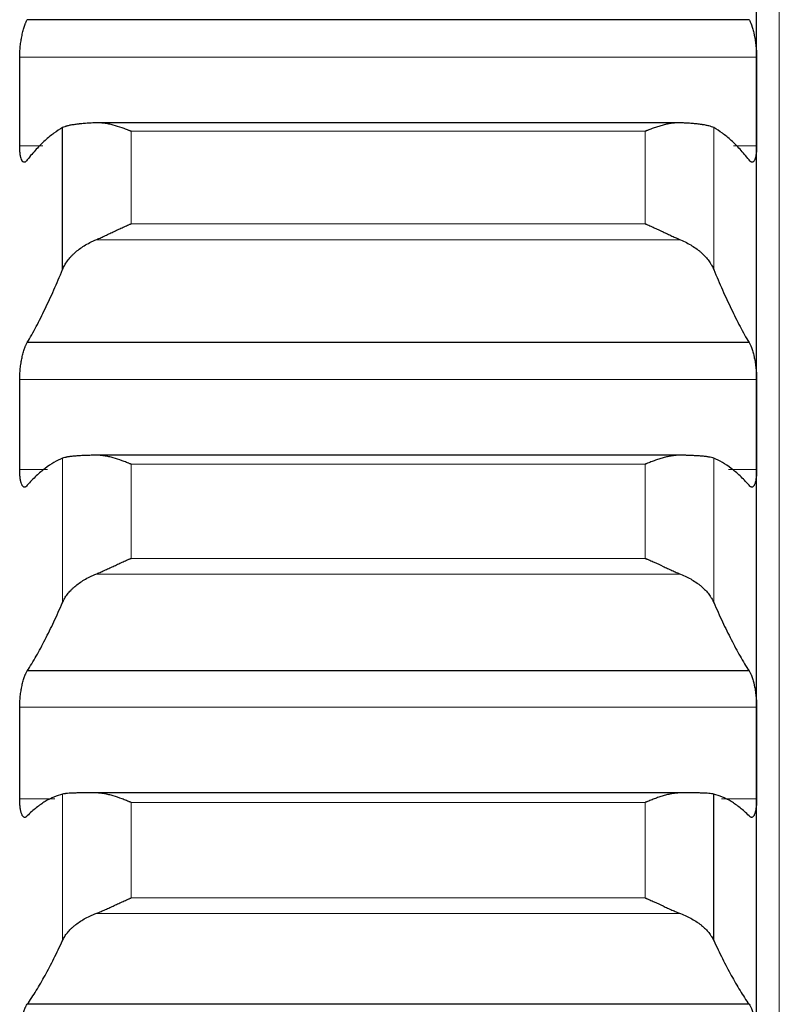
# Model space of a CAD drawing. Header units: inches. Extents: x 0 to 20790, y -12 to 14700.
# Tile 74 of 256: x 7760 to 7814, y 5394 to 5464. Entities that reach past the tile are written whole.
import ezdxf

# ---------------------------------------------------------------- set-up
doc = ezdxf.new("R2010")
doc.units = ezdxf.units.IN
doc.layers.add('1', color=7, linetype='Continuous', true_color=0xffffff)

msp = doc.modelspace()

# ---------------------------------------------------------------- linework, layer by layer
at = {"layer": '1', "color": 110, "linetype": 'Continuous', "lineweight": 13}
for p, q in [((7813.556, 4806.802), (7813.556, 5814.143)), ((7811.953, 5461.266), (7759.958, 5461.266)), ((7808.929, 5446.29), (7808.929, 5456.295)), ((7804.1, 5456.043), (7767.812, 5456.043)), ((7767.812, 5449.509), (7767.812, 5456.043)), ((7804.1, 5449.509), (7804.1, 5456.043)), ((7761.582, 5455.019), (7759.958, 5455.019)), ((7811.953, 5455.019), (7810.33, 5455.019)), ((7804.1, 5449.509), (7767.812, 5449.509)), ((7806.587, 5448.382), (7765.324, 5448.382)), ((7811.953, 5438.532), (7759.958, 5438.532)), ((7762.982, 5422.806), (7762.982, 5432.978)), ((7804.1, 5432.559), (7767.812, 5432.559)), ((7767.812, 5425.917), (7767.812, 5432.559)), ((7804.1, 5425.917), (7804.1, 5432.559)), ((7808.929, 5422.806), (7808.929, 5432.978)), ((7761.93, 5432.175), (7759.958, 5432.175)), ((7811.953, 5432.175), (7809.981, 5432.175)), ((7804.1, 5425.917), (7767.812, 5425.917)), ((7806.587, 5424.801), (7765.324, 5424.801)), ((7811.953, 5415.414), (7759.958, 5415.414)), ((7762.447, 5408.958), (7759.958, 5408.958)), ((7762.982, 5398.965), (7762.982, 5409.287)), ((7811.953, 5408.958), (7809.465, 5408.958)), ((7804.1, 5408.702), (7767.812, 5408.702)), ((7767.812, 5401.962), (7767.812, 5408.702)), ((7804.1, 5401.962), (7804.1, 5408.702)), ((7804.1, 5401.962), (7767.812, 5401.962)), ((7806.587, 5400.858), (7765.324, 5400.858))]:
    msp.add_line(p, q, dxfattribs=at)
at = {"layer": '1', "color": 2, "linetype": 'Continuous', "lineweight": 25}
for p, q in [((7811.956, 5458.143), (7811.956, 5480.517)), ((7811.418, 5463.911), (7760.493, 5463.911)), ((7811.956, 5435.354), (7811.956, 5458.143)), ((7762.982, 5446.29), (7762.982, 5456.295)), ((7806.587, 5456.639), (7765.324, 5456.639)), ((7811.418, 5441.136), (7760.493, 5441.136)), ((7811.956, 5412.186), (7811.956, 5435.354)), ((7806.587, 5433.192), (7765.324, 5433.192)), ((7811.418, 5417.973), (7760.493, 5417.973)), ((7811.956, 5388.677), (7811.956, 5412.186)), ((7807.06, 5409.374), (7764.92, 5409.374)), ((7806.587, 5409.372), (7765.324, 5409.372)), ((7808.929, 5398.965), (7808.929, 5409.287)), ((7811.418, 5394.46), (7760.493, 5394.46))]:
    msp.add_line(p, q, dxfattribs=at)
for points, knots in [([(7759.958, 5461.266), (7759.958, 5461.327), (7759.96, 5461.45), (7759.969, 5461.64), (7759.977, 5461.77), (7759.985, 5461.868), (7759.988, 5461.902), (7759.994, 5461.968), (7759.998, 5462.001), (7760.015, 5462.165), (7760.032, 5462.296), (7760.057, 5462.457), (7760.062, 5462.489), (7760.07, 5462.538), (7760.073, 5462.554), (7760.078, 5462.586), (7760.092, 5462.665), (7760.119, 5462.805), (7760.145, 5462.923), (7760.172, 5463.039), (7760.186, 5463.096), (7760.23, 5463.263), (7760.26, 5463.365), (7760.308, 5463.506), (7760.324, 5463.55), (7760.349, 5463.615), (7760.357, 5463.636), (7760.374, 5463.676), (7760.382, 5463.696), (7760.425, 5463.791), (7760.459, 5463.856), (7760.493, 5463.911)], [0, 0, 0, 0, 0.0625, 0.125, 0.1875, 0.1875, 0.21875, 0.21875, 0.25, 0.25, 0.375, 0.375, 0.40625, 0.40625, 0.421875, 0.421875, 0.4375, 0.5, 0.5625, 0.5625, 0.625, 0.625, 0.75, 0.75, 0.8125, 0.8125, 0.84375, 0.84375, 0.875, 0.875, 1, 1, 1, 1]), ([(7811.418, 5463.911), (7811.453, 5463.856), (7811.487, 5463.791), (7811.537, 5463.678), (7811.554, 5463.638), (7811.578, 5463.574), (7811.587, 5463.552), (7811.603, 5463.507), (7811.611, 5463.484), (7811.651, 5463.365), (7811.682, 5463.263), (7811.725, 5463.099), (7811.739, 5463.043), (7811.759, 5462.955), (7811.766, 5462.925), (7811.779, 5462.865), (7811.786, 5462.835), (7811.817, 5462.683), (7811.839, 5462.558), (7811.864, 5462.396), (7811.869, 5462.364), (7811.878, 5462.298), (7811.883, 5462.265), (7811.895, 5462.166), (7811.903, 5462.101), (7811.924, 5461.904), (7811.935, 5461.774), (7811.944, 5461.612), (7811.945, 5461.579), (7811.948, 5461.515), (7811.949, 5461.484), (7811.952, 5461.389), (7811.953, 5461.327), (7811.953, 5461.266)], [0, 0, 0, 0, 0.125, 0.125, 0.1875, 0.1875, 0.21875, 0.21875, 0.25, 0.25, 0.375, 0.375, 0.4375, 0.4375, 0.46875, 0.46875, 0.5, 0.5, 0.625, 0.625, 0.65625, 0.65625, 0.6875, 0.6875, 0.75, 0.75, 0.875, 0.875, 0.90625, 0.90625, 0.9375, 0.9375, 1, 1, 1, 1]), ([(7765.324, 5456.636), (7765.178, 5456.63), (7765.038, 5456.622), (7764.77, 5456.606), (7764.512, 5456.589), (7764.276, 5456.567), (7764.135, 5456.553), (7764.107, 5456.55), (7764.052, 5456.543), (7764.025, 5456.54), (7763.945, 5456.53), (7763.893, 5456.524), (7763.744, 5456.503), (7763.651, 5456.488), (7763.479, 5456.456), (7763.4, 5456.439), (7763.292, 5456.411), (7763.258, 5456.402), (7763.209, 5456.387), (7763.193, 5456.382), (7763.162, 5456.372), (7763.147, 5456.367), (7763.075, 5456.341), (7763.025, 5456.319), (7762.982, 5456.295)], [0, 0, 0, 0, 0.125, 0.125, 0.25, 0.375, 0.375, 0.40625, 0.40625, 0.4375, 0.4375, 0.5, 0.5, 0.625, 0.625, 0.75, 0.75, 0.8125, 0.8125, 0.84375, 0.84375, 0.875, 0.875, 1, 1, 1, 1]), ([(7767.812, 5456.043), (7767.808, 5456.044), (7767.805, 5456.045), (7767.799, 5456.048), (7767.795, 5456.049), (7767.785, 5456.053), (7767.765, 5456.061), (7767.719, 5456.08), (7767.626, 5456.117), (7767.441, 5456.189), (7767.284, 5456.247), (7766.97, 5456.356), (7766.762, 5456.421), (7766.451, 5456.502), (7766.348, 5456.527), (7766.192, 5456.559), (7766.14, 5456.569), (7766.037, 5456.587), (7765.985, 5456.595), (7765.83, 5456.617), (7765.728, 5456.627), (7765.525, 5456.639), (7765.424, 5456.64), (7765.324, 5456.636)], [0, 0, 0, 0, 0.003906, 0.003906, 0.007812, 0.007812, 0.015625, 0.03125, 0.0625, 0.125, 0.25, 0.25, 0.5, 0.5, 0.625, 0.625, 0.6875, 0.6875, 0.75, 0.75, 0.875, 0.875, 1, 1, 1, 1]), ([(7806.587, 5456.636), (7806.488, 5456.64), (7806.387, 5456.639), (7806.186, 5456.628), (7806.085, 5456.617), (7805.881, 5456.589), (7805.778, 5456.571), (7805.572, 5456.529), (7805.468, 5456.504), (7805.258, 5456.449), (7805.153, 5456.419), (7804.943, 5456.355), (7804.838, 5456.32), (7804.628, 5456.247), (7804.523, 5456.208), (7804.364, 5456.148), (7804.285, 5456.117), (7804.193, 5456.08), (7804.146, 5456.061), (7804.126, 5456.053), (7804.113, 5456.048), (7804.106, 5456.045), (7804.1, 5456.043)], [0, 0, 0, 0, 0.125, 0.125, 0.25, 0.25, 0.375, 0.375, 0.5, 0.5, 0.625, 0.625, 0.75, 0.75, 0.875, 0.875, 0.9375, 0.96875, 0.984375, 0.992187, 0.992187, 1, 1, 1, 1]), ([(7808.929, 5456.295), (7808.887, 5456.319), (7808.837, 5456.341), (7808.722, 5456.382), (7808.593, 5456.421), (7808.436, 5456.455), (7808.306, 5456.479), (7808.261, 5456.487), (7808.191, 5456.499), (7808.167, 5456.502), (7808.119, 5456.51), (7808.094, 5456.513), (7807.969, 5456.531), (7807.758, 5456.556), (7807.523, 5456.578), (7807.276, 5456.597), (7807.146, 5456.606), (7806.976, 5456.616), (7806.942, 5456.618), (7806.873, 5456.622), (7806.768, 5456.628), (7806.66, 5456.633), (7806.587, 5456.636)], [0, 0, 0, 0, 0.125, 0.125, 0.25, 0.375, 0.375, 0.4375, 0.4375, 0.46875, 0.46875, 0.5, 0.5, 0.625, 0.75, 0.75, 0.875, 0.875, 0.90625, 0.90625, 0.9375, 1, 1, 1, 1]), ([(7760.493, 5454.028), (7760.459, 5453.976), (7760.425, 5453.935), (7760.374, 5453.891), (7760.358, 5453.88), (7760.333, 5453.867), (7760.325, 5453.863), (7760.308, 5453.858), (7760.3, 5453.856), (7760.26, 5453.85), (7760.23, 5453.858), (7760.186, 5453.887), (7760.172, 5453.901), (7760.152, 5453.925), (7760.145, 5453.934), (7760.132, 5453.953), (7760.126, 5453.964), (7760.095, 5454.02), (7760.072, 5454.076), (7760.047, 5454.161), (7760.043, 5454.178), (7760.033, 5454.215), (7760.029, 5454.235), (7760.016, 5454.294), (7760.008, 5454.336), (7759.988, 5454.469), (7759.977, 5454.567), (7759.968, 5454.702), (7759.966, 5454.729), (7759.963, 5454.785), (7759.962, 5454.813), (7759.959, 5454.899), (7759.958, 5454.958), (7759.958, 5455.019)], [0, 0, 0, 0, 0.125, 0.125, 0.1875, 0.1875, 0.21875, 0.21875, 0.25, 0.25, 0.375, 0.375, 0.4375, 0.4375, 0.46875, 0.46875, 0.5, 0.5, 0.625, 0.625, 0.65625, 0.65625, 0.6875, 0.6875, 0.75, 0.75, 0.875, 0.875, 0.90625, 0.90625, 0.9375, 0.9375, 1, 1, 1, 1]), ([(7811.953, 5455.019), (7811.953, 5454.958), (7811.951, 5454.841), (7811.943, 5454.676), (7811.934, 5454.573), (7811.926, 5454.498), (7811.923, 5454.474), (7811.917, 5454.427), (7811.914, 5454.404), (7811.896, 5454.292), (7811.88, 5454.214), (7811.855, 5454.129), (7811.85, 5454.112), (7811.842, 5454.089), (7811.839, 5454.081), (7811.833, 5454.066), (7811.819, 5454.029), (7811.793, 5453.972), (7811.767, 5453.934), (7811.74, 5453.901), (7811.726, 5453.888), (7811.682, 5453.858), (7811.651, 5453.85), (7811.604, 5453.857), (7811.588, 5453.862), (7811.563, 5453.875), (7811.554, 5453.88), (7811.538, 5453.892), (7811.529, 5453.898), (7811.487, 5453.935), (7811.453, 5453.976), (7811.418, 5454.028)], [0, 0, 0, 0, 0.0625, 0.125, 0.1875, 0.1875, 0.21875, 0.21875, 0.25, 0.25, 0.375, 0.375, 0.40625, 0.40625, 0.421875, 0.421875, 0.4375, 0.5, 0.5625, 0.5625, 0.625, 0.625, 0.75, 0.75, 0.8125, 0.8125, 0.84375, 0.84375, 0.875, 0.875, 1, 1, 1, 1]), ([(7765.324, 5448.382), (7765.424, 5448.424), (7765.524, 5448.467), (7765.725, 5448.557), (7765.827, 5448.604), (7766.03, 5448.698), (7766.133, 5448.747), (7766.34, 5448.844), (7766.444, 5448.893), (7766.654, 5448.992), (7766.759, 5449.042), (7766.968, 5449.139), (7767.073, 5449.187), (7767.283, 5449.282), (7767.389, 5449.329), (7767.547, 5449.398), (7767.626, 5449.432), (7767.719, 5449.471), (7767.765, 5449.49), (7767.785, 5449.498), (7767.798, 5449.504), (7767.805, 5449.506), (7767.812, 5449.509)], [0, 0, 0, 0, 0.125, 0.125, 0.25, 0.25, 0.375, 0.375, 0.5, 0.5, 0.625, 0.625, 0.75, 0.75, 0.875, 0.875, 0.9375, 0.96875, 0.984375, 0.992188, 0.992188, 1, 1, 1, 1]), ([(7804.1, 5449.509), (7804.103, 5449.508), (7804.106, 5449.506), (7804.113, 5449.504), (7804.116, 5449.502), (7804.126, 5449.498), (7804.146, 5449.49), (7804.193, 5449.471), (7804.285, 5449.432), (7804.364, 5449.398), (7804.522, 5449.329), (7804.627, 5449.282), (7804.941, 5449.141), (7805.149, 5449.044), (7805.46, 5448.897), (7805.564, 5448.848), (7805.719, 5448.775), (7805.771, 5448.75), (7805.875, 5448.701), (7805.927, 5448.677), (7806.082, 5448.605), (7806.184, 5448.558), (7806.387, 5448.467), (7806.487, 5448.424), (7806.587, 5448.382)], [0, 0, 0, 0, 0.003906, 0.003906, 0.007812, 0.007812, 0.015625, 0.03125, 0.0625, 0.125, 0.125, 0.25, 0.25, 0.5, 0.5, 0.625, 0.625, 0.6875, 0.6875, 0.75, 0.75, 0.875, 0.875, 1, 1, 1, 1]), ([(7762.982, 5446.29), (7763.025, 5446.393), (7763.075, 5446.496), (7763.189, 5446.698), (7763.318, 5446.897), (7763.476, 5447.09), (7763.605, 5447.233), (7763.65, 5447.28), (7763.721, 5447.35), (7763.744, 5447.373), (7763.793, 5447.419), (7763.817, 5447.442), (7763.942, 5447.555), (7764.154, 5447.729), (7764.389, 5447.89), (7764.636, 5448.044), (7764.765, 5448.117), (7764.935, 5448.204), (7764.97, 5448.221), (7765.039, 5448.255), (7765.144, 5448.305), (7765.251, 5448.352), (7765.324, 5448.382)], [0, 0, 0, 0, 0.125, 0.125, 0.25, 0.375, 0.375, 0.4375, 0.4375, 0.46875, 0.46875, 0.5, 0.5, 0.625, 0.75, 0.75, 0.875, 0.875, 0.90625, 0.90625, 0.9375, 1, 1, 1, 1]), ([(7806.587, 5448.382), (7806.733, 5448.322), (7806.873, 5448.257), (7807.142, 5448.119), (7807.4, 5447.974), (7807.636, 5447.813), (7807.777, 5447.707), (7807.804, 5447.686), (7807.859, 5447.643), (7807.886, 5447.621), (7807.967, 5447.555), (7808.018, 5447.511), (7808.168, 5447.375), (7808.261, 5447.283), (7808.432, 5447.094), (7808.511, 5446.998), (7808.619, 5446.85), (7808.654, 5446.801), (7808.703, 5446.725), (7808.718, 5446.7), (7808.749, 5446.649), (7808.764, 5446.624), (7808.837, 5446.496), (7808.887, 5446.393), (7808.929, 5446.29)], [0, 0, 0, 0, 0.125, 0.125, 0.25, 0.375, 0.375, 0.40625, 0.40625, 0.4375, 0.4375, 0.5, 0.5, 0.625, 0.625, 0.75, 0.75, 0.8125, 0.8125, 0.84375, 0.84375, 0.875, 0.875, 1, 1, 1, 1]), ([(7759.958, 5438.532), (7759.958, 5438.594), (7759.96, 5438.719), (7759.969, 5438.911), (7759.977, 5439.041), (7759.985, 5439.14), (7759.988, 5439.174), (7759.994, 5439.24), (7759.998, 5439.273), (7760.015, 5439.437), (7760.032, 5439.567), (7760.057, 5439.728), (7760.062, 5439.76), (7760.07, 5439.808), (7760.073, 5439.824), (7760.078, 5439.855), (7760.092, 5439.934), (7760.119, 5440.071), (7760.145, 5440.188), (7760.172, 5440.302), (7760.186, 5440.357), (7760.23, 5440.519), (7760.26, 5440.618), (7760.308, 5440.754), (7760.324, 5440.797), (7760.349, 5440.858), (7760.357, 5440.878), (7760.374, 5440.916), (7760.382, 5440.935), (7760.425, 5441.025), (7760.459, 5441.086), (7760.493, 5441.136)], [0, 0, 0, 0, 0.0625, 0.125, 0.1875, 0.1875, 0.21875, 0.21875, 0.25, 0.25, 0.375, 0.375, 0.40625, 0.40625, 0.421875, 0.421875, 0.4375, 0.5, 0.5625, 0.5625, 0.625, 0.625, 0.75, 0.75, 0.8125, 0.8125, 0.84375, 0.84375, 0.875, 0.875, 1, 1, 1, 1]), ([(7811.418, 5441.136), (7811.453, 5441.086), (7811.487, 5441.025), (7811.537, 5440.918), (7811.554, 5440.88), (7811.578, 5440.819), (7811.587, 5440.798), (7811.603, 5440.755), (7811.611, 5440.732), (7811.651, 5440.619), (7811.682, 5440.52), (7811.725, 5440.36), (7811.739, 5440.305), (7811.759, 5440.219), (7811.766, 5440.19), (7811.779, 5440.131), (7811.786, 5440.101), (7811.817, 5439.951), (7811.839, 5439.828), (7811.864, 5439.668), (7811.869, 5439.635), (7811.878, 5439.57), (7811.883, 5439.537), (7811.895, 5439.439), (7811.903, 5439.373), (7811.924, 5439.176), (7811.935, 5439.045), (7811.944, 5438.882), (7811.945, 5438.849), (7811.948, 5438.784), (7811.949, 5438.752), (7811.952, 5438.657), (7811.953, 5438.594), (7811.953, 5438.532)], [0, 0, 0, 0, 0.125, 0.125, 0.1875, 0.1875, 0.21875, 0.21875, 0.25, 0.25, 0.375, 0.375, 0.4375, 0.4375, 0.46875, 0.46875, 0.5, 0.5, 0.625, 0.625, 0.65625, 0.65625, 0.6875, 0.6875, 0.75, 0.75, 0.875, 0.875, 0.90625, 0.90625, 0.9375, 0.9375, 1, 1, 1, 1]), ([(7765.324, 5433.191), (7765.178, 5433.189), (7765.038, 5433.185), (7764.77, 5433.177), (7764.512, 5433.168), (7764.276, 5433.157), (7764.135, 5433.148), (7764.107, 5433.146), (7764.052, 5433.143), (7764.025, 5433.141), (7763.945, 5433.135), (7763.893, 5433.131), (7763.744, 5433.119), (7763.651, 5433.109), (7763.479, 5433.089), (7763.4, 5433.077), (7763.292, 5433.059), (7763.258, 5433.053), (7763.209, 5433.043), (7763.193, 5433.039), (7763.162, 5433.032), (7763.147, 5433.029), (7763.075, 5433.011), (7763.025, 5432.995), (7762.982, 5432.978)], [0, 0, 0, 0, 0.125, 0.125, 0.25, 0.375, 0.375, 0.40625, 0.40625, 0.4375, 0.4375, 0.5, 0.5, 0.625, 0.625, 0.75, 0.75, 0.8125, 0.8125, 0.84375, 0.84375, 0.875, 0.875, 1, 1, 1, 1]), ([(7767.812, 5432.559), (7767.808, 5432.56), (7767.805, 5432.562), (7767.799, 5432.564), (7767.795, 5432.566), (7767.785, 5432.57), (7767.765, 5432.578), (7767.719, 5432.597), (7767.626, 5432.635), (7767.441, 5432.709), (7767.284, 5432.768), (7766.97, 5432.88), (7766.762, 5432.948), (7766.451, 5433.035), (7766.348, 5433.061), (7766.192, 5433.096), (7766.14, 5433.107), (7766.037, 5433.127), (7765.985, 5433.136), (7765.83, 5433.161), (7765.728, 5433.174), (7765.525, 5433.19), (7765.424, 5433.193), (7765.324, 5433.191)], [0, 0, 0, 0, 0.003906, 0.003906, 0.007812, 0.007812, 0.015625, 0.03125, 0.0625, 0.125, 0.25, 0.25, 0.5, 0.5, 0.625, 0.625, 0.6875, 0.6875, 0.75, 0.75, 0.875, 0.875, 1, 1, 1, 1]), ([(7806.587, 5433.191), (7806.488, 5433.193), (7806.387, 5433.19), (7806.186, 5433.174), (7806.085, 5433.161), (7805.881, 5433.129), (7805.778, 5433.109), (7805.572, 5433.063), (7805.468, 5433.037), (7805.258, 5432.978), (7805.153, 5432.947), (7804.943, 5432.879), (7804.838, 5432.843), (7804.628, 5432.768), (7804.523, 5432.728), (7804.364, 5432.667), (7804.285, 5432.635), (7804.193, 5432.597), (7804.146, 5432.578), (7804.126, 5432.57), (7804.113, 5432.564), (7804.106, 5432.562), (7804.1, 5432.559)], [0, 0, 0, 0, 0.125, 0.125, 0.25, 0.25, 0.375, 0.375, 0.5, 0.5, 0.625, 0.625, 0.75, 0.75, 0.875, 0.875, 0.9375, 0.96875, 0.984375, 0.992187, 0.992187, 1, 1, 1, 1]), ([(7808.929, 5432.978), (7808.887, 5432.995), (7808.837, 5433.01), (7808.722, 5433.039), (7808.593, 5433.066), (7808.436, 5433.088), (7808.306, 5433.104), (7808.261, 5433.109), (7808.191, 5433.116), (7808.167, 5433.118), (7808.119, 5433.123), (7808.094, 5433.125), (7807.969, 5433.135), (7807.758, 5433.15), (7807.523, 5433.162), (7807.276, 5433.173), (7807.146, 5433.177), (7806.976, 5433.182), (7806.942, 5433.183), (7806.873, 5433.185), (7806.768, 5433.188), (7806.66, 5433.19), (7806.587, 5433.191)], [0, 0, 0, 0, 0.125, 0.125, 0.25, 0.375, 0.375, 0.4375, 0.4375, 0.46875, 0.46875, 0.5, 0.5, 0.625, 0.75, 0.75, 0.875, 0.875, 0.90625, 0.90625, 0.9375, 1, 1, 1, 1]), ([(7760.493, 5431.08), (7760.459, 5431.032), (7760.425, 5430.996), (7760.374, 5430.96), (7760.358, 5430.951), (7760.333, 5430.942), (7760.325, 5430.939), (7760.308, 5430.936), (7760.3, 5430.936), (7760.26, 5430.936), (7760.23, 5430.949), (7760.186, 5430.987), (7760.172, 5431.002), (7760.152, 5431.03), (7760.145, 5431.041), (7760.132, 5431.062), (7760.126, 5431.074), (7760.095, 5431.136), (7760.072, 5431.197), (7760.047, 5431.287), (7760.043, 5431.306), (7760.033, 5431.345), (7760.029, 5431.365), (7760.016, 5431.428), (7760.008, 5431.472), (7759.988, 5431.611), (7759.977, 5431.712), (7759.968, 5431.85), (7759.966, 5431.879), (7759.963, 5431.936), (7759.962, 5431.965), (7759.959, 5432.053), (7759.958, 5432.113), (7759.958, 5432.175)], [0, 0, 0, 0, 0.125, 0.125, 0.1875, 0.1875, 0.21875, 0.21875, 0.25, 0.25, 0.375, 0.375, 0.4375, 0.4375, 0.46875, 0.46875, 0.5, 0.5, 0.625, 0.625, 0.65625, 0.65625, 0.6875, 0.6875, 0.75, 0.75, 0.875, 0.875, 0.90625, 0.90625, 0.9375, 0.9375, 1, 1, 1, 1]), ([(7811.953, 5432.175), (7811.953, 5432.113), (7811.951, 5431.993), (7811.943, 5431.824), (7811.934, 5431.718), (7811.926, 5431.641), (7811.923, 5431.616), (7811.917, 5431.567), (7811.914, 5431.543), (7811.896, 5431.426), (7811.88, 5431.344), (7811.855, 5431.253), (7811.85, 5431.235), (7811.842, 5431.21), (7811.839, 5431.202), (7811.833, 5431.186), (7811.819, 5431.146), (7811.793, 5431.084), (7811.767, 5431.041), (7811.74, 5431.003), (7811.726, 5430.987), (7811.682, 5430.949), (7811.651, 5430.936), (7811.604, 5430.936), (7811.588, 5430.938), (7811.563, 5430.947), (7811.554, 5430.951), (7811.538, 5430.96), (7811.529, 5430.965), (7811.487, 5430.996), (7811.453, 5431.032), (7811.418, 5431.08)], [0, 0, 0, 0, 0.0625, 0.125, 0.1875, 0.1875, 0.21875, 0.21875, 0.25, 0.25, 0.375, 0.375, 0.40625, 0.40625, 0.421875, 0.421875, 0.4375, 0.5, 0.5625, 0.5625, 0.625, 0.625, 0.75, 0.75, 0.8125, 0.8125, 0.84375, 0.84375, 0.875, 0.875, 1, 1, 1, 1]), ([(7765.324, 5424.801), (7765.424, 5424.84), (7765.524, 5424.882), (7765.725, 5424.969), (7765.827, 5425.015), (7766.03, 5425.107), (7766.133, 5425.155), (7766.34, 5425.251), (7766.444, 5425.3), (7766.654, 5425.398), (7766.759, 5425.447), (7766.968, 5425.544), (7767.073, 5425.592), (7767.283, 5425.688), (7767.389, 5425.735), (7767.547, 5425.804), (7767.626, 5425.838), (7767.719, 5425.878), (7767.765, 5425.898), (7767.785, 5425.906), (7767.798, 5425.911), (7767.805, 5425.914), (7767.812, 5425.917)], [0, 0, 0, 0, 0.125, 0.125, 0.25, 0.25, 0.375, 0.375, 0.5, 0.5, 0.625, 0.625, 0.75, 0.75, 0.875, 0.875, 0.9375, 0.96875, 0.984375, 0.992188, 0.992188, 1, 1, 1, 1]), ([(7804.1, 5425.917), (7804.103, 5425.916), (7804.106, 5425.914), (7804.113, 5425.911), (7804.116, 5425.91), (7804.126, 5425.906), (7804.146, 5425.898), (7804.193, 5425.878), (7804.285, 5425.838), (7804.364, 5425.804), (7804.522, 5425.735), (7804.627, 5425.688), (7804.941, 5425.546), (7805.149, 5425.449), (7805.46, 5425.303), (7805.564, 5425.255), (7805.719, 5425.182), (7805.771, 5425.158), (7805.875, 5425.11), (7805.927, 5425.087), (7806.082, 5425.016), (7806.184, 5424.97), (7806.387, 5424.882), (7806.487, 5424.84), (7806.587, 5424.801)], [0, 0, 0, 0, 0.003906, 0.003906, 0.007812, 0.007812, 0.015625, 0.03125, 0.0625, 0.125, 0.125, 0.25, 0.25, 0.5, 0.5, 0.625, 0.625, 0.6875, 0.6875, 0.75, 0.75, 0.875, 0.875, 1, 1, 1, 1]), ([(7762.982, 5422.806), (7763.025, 5422.905), (7763.075, 5423.002), (7763.189, 5423.194), (7763.318, 5423.384), (7763.476, 5423.568), (7763.605, 5423.704), (7763.65, 5423.749), (7763.721, 5423.815), (7763.744, 5423.838), (7763.793, 5423.881), (7763.817, 5423.903), (7763.942, 5424.011), (7764.154, 5424.177), (7764.389, 5424.33), (7764.636, 5424.477), (7764.765, 5424.547), (7764.935, 5424.63), (7764.97, 5424.647), (7765.039, 5424.679), (7765.144, 5424.727), (7765.251, 5424.772), (7765.324, 5424.801)], [0, 0, 0, 0, 0.125, 0.125, 0.25, 0.375, 0.375, 0.4375, 0.4375, 0.46875, 0.46875, 0.5, 0.5, 0.625, 0.75, 0.75, 0.875, 0.875, 0.90625, 0.90625, 0.9375, 1, 1, 1, 1]), ([(7806.587, 5424.801), (7806.733, 5424.743), (7806.873, 5424.681), (7807.142, 5424.549), (7807.4, 5424.41), (7807.636, 5424.256), (7807.777, 5424.156), (7807.804, 5424.136), (7807.859, 5424.095), (7807.886, 5424.074), (7807.967, 5424.011), (7808.018, 5423.968), (7808.168, 5423.839), (7808.261, 5423.751), (7808.432, 5423.572), (7808.511, 5423.48), (7808.619, 5423.339), (7808.654, 5423.292), (7808.703, 5423.221), (7808.718, 5423.197), (7808.749, 5423.148), (7808.764, 5423.124), (7808.837, 5423.003), (7808.887, 5422.905), (7808.929, 5422.806)], [0, 0, 0, 0, 0.125, 0.125, 0.25, 0.375, 0.375, 0.40625, 0.40625, 0.4375, 0.4375, 0.5, 0.5, 0.625, 0.625, 0.75, 0.75, 0.8125, 0.8125, 0.84375, 0.84375, 0.875, 0.875, 1, 1, 1, 1]), ([(7759.958, 5415.414), (7759.958, 5415.477), (7759.96, 5415.604), (7759.969, 5415.797), (7759.977, 5415.928), (7759.985, 5416.028), (7759.988, 5416.061), (7759.994, 5416.127), (7759.998, 5416.16), (7760.015, 5416.325), (7760.032, 5416.454), (7760.057, 5416.613), (7760.062, 5416.645), (7760.07, 5416.692), (7760.073, 5416.708), (7760.078, 5416.739), (7760.092, 5416.817), (7760.119, 5416.952), (7760.145, 5417.066), (7760.172, 5417.178), (7760.186, 5417.232), (7760.23, 5417.389), (7760.26, 5417.485), (7760.308, 5417.615), (7760.324, 5417.656), (7760.349, 5417.714), (7760.357, 5417.733), (7760.374, 5417.769), (7760.382, 5417.787), (7760.425, 5417.871), (7760.459, 5417.928), (7760.493, 5417.973)], [0, 0, 0, 0, 0.0625, 0.125, 0.1875, 0.1875, 0.21875, 0.21875, 0.25, 0.25, 0.375, 0.375, 0.40625, 0.40625, 0.421875, 0.421875, 0.4375, 0.5, 0.5625, 0.5625, 0.625, 0.625, 0.75, 0.75, 0.8125, 0.8125, 0.84375, 0.84375, 0.875, 0.875, 1, 1, 1, 1]), ([(7811.418, 5417.973), (7811.453, 5417.928), (7811.487, 5417.871), (7811.537, 5417.771), (7811.554, 5417.735), (7811.578, 5417.677), (7811.587, 5417.657), (7811.603, 5417.616), (7811.611, 5417.595), (7811.651, 5417.485), (7811.682, 5417.39), (7811.725, 5417.234), (7811.739, 5417.181), (7811.759, 5417.097), (7811.766, 5417.068), (7811.779, 5417.01), (7811.786, 5416.981), (7811.817, 5416.834), (7811.839, 5416.712), (7811.864, 5416.553), (7811.869, 5416.521), (7811.878, 5416.457), (7811.883, 5416.424), (7811.895, 5416.326), (7811.903, 5416.261), (7811.924, 5416.064), (7811.935, 5415.933), (7811.944, 5415.768), (7811.945, 5415.735), (7811.948, 5415.67), (7811.949, 5415.637), (7811.952, 5415.541), (7811.953, 5415.477), (7811.953, 5415.414)], [0, 0, 0, 0, 0.125, 0.125, 0.1875, 0.1875, 0.21875, 0.21875, 0.25, 0.25, 0.375, 0.375, 0.4375, 0.4375, 0.46875, 0.46875, 0.5, 0.5, 0.625, 0.625, 0.65625, 0.65625, 0.6875, 0.6875, 0.75, 0.75, 0.875, 0.875, 0.90625, 0.90625, 0.9375, 0.9375, 1, 1, 1, 1]), ([(7760.493, 5407.759), (7760.459, 5407.716), (7760.425, 5407.685), (7760.374, 5407.657), (7760.358, 5407.65), (7760.333, 5407.645), (7760.325, 5407.644), (7760.308, 5407.644), (7760.3, 5407.644), (7760.26, 5407.651), (7760.23, 5407.669), (7760.186, 5407.714), (7760.172, 5407.732), (7760.152, 5407.764), (7760.145, 5407.776), (7760.132, 5407.8), (7760.126, 5407.813), (7760.095, 5407.881), (7760.072, 5407.946), (7760.047, 5408.042), (7760.043, 5408.062), (7760.033, 5408.103), (7760.029, 5408.124), (7760.016, 5408.19), (7760.008, 5408.236), (7759.988, 5408.38), (7759.977, 5408.485), (7759.968, 5408.627), (7759.966, 5408.656), (7759.963, 5408.714), (7759.962, 5408.744), (7759.959, 5408.834), (7759.958, 5408.895), (7759.958, 5408.958)], [0, 0, 0, 0, 0.125, 0.125, 0.1875, 0.1875, 0.21875, 0.21875, 0.25, 0.25, 0.375, 0.375, 0.4375, 0.4375, 0.46875, 0.46875, 0.5, 0.5, 0.625, 0.625, 0.65625, 0.65625, 0.6875, 0.6875, 0.75, 0.75, 0.875, 0.875, 0.90625, 0.90625, 0.9375, 0.9375, 1, 1, 1, 1]), ([(7765.324, 5409.372), (7765.178, 5409.373), (7765.038, 5409.373), (7764.77, 5409.374), (7764.512, 5409.373), (7764.276, 5409.371), (7764.135, 5409.369), (7764.107, 5409.369), (7764.052, 5409.368), (7764.025, 5409.367), (7763.945, 5409.365), (7763.893, 5409.364), (7763.744, 5409.359), (7763.651, 5409.356), (7763.479, 5409.347), (7763.4, 5409.342), (7763.292, 5409.332), (7763.258, 5409.329), (7763.209, 5409.324), (7763.193, 5409.322), (7763.162, 5409.318), (7763.147, 5409.316), (7763.075, 5409.306), (7763.025, 5409.297), (7762.982, 5409.287)], [0, 0, 0, 0, 0.125, 0.125, 0.25, 0.375, 0.375, 0.40625, 0.40625, 0.4375, 0.4375, 0.5, 0.5, 0.625, 0.625, 0.75, 0.75, 0.8125, 0.8125, 0.84375, 0.84375, 0.875, 0.875, 1, 1, 1, 1]), ([(7767.812, 5408.702), (7767.808, 5408.703), (7767.805, 5408.704), (7767.799, 5408.707), (7767.795, 5408.709), (7767.785, 5408.713), (7767.765, 5408.721), (7767.719, 5408.741), (7767.626, 5408.779), (7767.547, 5408.811), (7767.389, 5408.874), (7767.284, 5408.915), (7766.97, 5409.031), (7766.762, 5409.101), (7766.451, 5409.193), (7766.348, 5409.221), (7766.192, 5409.258), (7766.14, 5409.27), (7766.037, 5409.292), (7765.985, 5409.302), (7765.83, 5409.33), (7765.728, 5409.345), (7765.525, 5409.366), (7765.424, 5409.372), (7765.324, 5409.372)], [0, 0, 0, 0, 0.003906, 0.003906, 0.007813, 0.007813, 0.015625, 0.03125, 0.0625, 0.125, 0.125, 0.25, 0.25, 0.5, 0.5, 0.625, 0.625, 0.6875, 0.6875, 0.75, 0.75, 0.875, 0.875, 1, 1, 1, 1]), ([(7806.587, 5409.372), (7806.488, 5409.372), (7806.387, 5409.366), (7806.186, 5409.345), (7806.085, 5409.331), (7805.881, 5409.294), (7805.778, 5409.272), (7805.572, 5409.223), (7805.468, 5409.195), (7805.258, 5409.133), (7805.153, 5409.1), (7804.943, 5409.03), (7804.838, 5408.993), (7804.628, 5408.915), (7804.523, 5408.874), (7804.364, 5408.811), (7804.285, 5408.779), (7804.193, 5408.741), (7804.146, 5408.721), (7804.126, 5408.713), (7804.113, 5408.707), (7804.106, 5408.704), (7804.1, 5408.702)], [0, 0, 0, 0, 0.125, 0.125, 0.25, 0.25, 0.375, 0.375, 0.5, 0.5, 0.625, 0.625, 0.75, 0.75, 0.875, 0.875, 0.9375, 0.96875, 0.984375, 0.992188, 0.992188, 1, 1, 1, 1]), ([(7808.929, 5409.287), (7808.887, 5409.297), (7808.837, 5409.306), (7808.722, 5409.322), (7808.593, 5409.336), (7808.436, 5409.347), (7808.306, 5409.353), (7808.261, 5409.355), (7808.191, 5409.358), (7808.167, 5409.359), (7808.119, 5409.361), (7808.094, 5409.362), (7807.969, 5409.365), (7807.758, 5409.37), (7807.523, 5409.372), (7807.276, 5409.373), (7807.146, 5409.374), (7806.976, 5409.373), (7806.942, 5409.373), (7806.873, 5409.373), (7806.768, 5409.373), (7806.66, 5409.373), (7806.587, 5409.372)], [0, 0, 0, 0, 0.125, 0.125, 0.25, 0.375, 0.375, 0.4375, 0.4375, 0.46875, 0.46875, 0.5, 0.5, 0.625, 0.75, 0.75, 0.875, 0.875, 0.90625, 0.90625, 0.9375, 1, 1, 1, 1]), ([(7811.953, 5408.958), (7811.953, 5408.895), (7811.951, 5408.773), (7811.943, 5408.599), (7811.934, 5408.49), (7811.926, 5408.411), (7811.923, 5408.385), (7811.917, 5408.334), (7811.914, 5408.309), (7811.896, 5408.189), (7811.88, 5408.102), (7811.855, 5408.006), (7811.85, 5407.987), (7811.842, 5407.96), (7811.839, 5407.951), (7811.833, 5407.934), (7811.819, 5407.892), (7811.793, 5407.824), (7811.767, 5407.776), (7811.74, 5407.733), (7811.726, 5407.715), (7811.682, 5407.669), (7811.651, 5407.651), (7811.604, 5407.643), (7811.588, 5407.643), (7811.563, 5407.648), (7811.554, 5407.651), (7811.538, 5407.657), (7811.529, 5407.661), (7811.487, 5407.685), (7811.453, 5407.716), (7811.418, 5407.759)], [0, 0, 0, 0, 0.0625, 0.125, 0.1875, 0.1875, 0.21875, 0.21875, 0.25, 0.25, 0.375, 0.375, 0.40625, 0.40625, 0.421875, 0.421875, 0.4375, 0.5, 0.5625, 0.5625, 0.625, 0.625, 0.75, 0.75, 0.8125, 0.8125, 0.84375, 0.84375, 0.875, 0.875, 1, 1, 1, 1]), ([(7765.324, 5400.858), (7765.424, 5400.895), (7765.524, 5400.936), (7765.725, 5401.02), (7765.827, 5401.064), (7766.03, 5401.154), (7766.133, 5401.201), (7766.34, 5401.296), (7766.444, 5401.344), (7766.654, 5401.441), (7766.759, 5401.49), (7766.968, 5401.587), (7767.073, 5401.635), (7767.283, 5401.73), (7767.389, 5401.778), (7767.547, 5401.848), (7767.626, 5401.882), (7767.719, 5401.922), (7767.765, 5401.942), (7767.785, 5401.951), (7767.798, 5401.956), (7767.805, 5401.959), (7767.812, 5401.962)], [0, 0, 0, 0, 0.125, 0.125, 0.25, 0.25, 0.375, 0.375, 0.5, 0.5, 0.625, 0.625, 0.75, 0.75, 0.875, 0.875, 0.9375, 0.96875, 0.984375, 0.992188, 0.992188, 1, 1, 1, 1]), ([(7804.1, 5401.962), (7804.103, 5401.96), (7804.106, 5401.959), (7804.113, 5401.956), (7804.116, 5401.955), (7804.126, 5401.951), (7804.146, 5401.942), (7804.193, 5401.922), (7804.285, 5401.882), (7804.364, 5401.848), (7804.522, 5401.778), (7804.627, 5401.731), (7804.941, 5401.588), (7805.149, 5401.491), (7805.46, 5401.347), (7805.564, 5401.299), (7805.719, 5401.228), (7805.771, 5401.204), (7805.875, 5401.158), (7805.927, 5401.134), (7806.082, 5401.065), (7806.184, 5401.021), (7806.387, 5400.936), (7806.487, 5400.896), (7806.587, 5400.858)], [0, 0, 0, 0, 0.003906, 0.003906, 0.007812, 0.007812, 0.015625, 0.03125, 0.0625, 0.125, 0.125, 0.25, 0.25, 0.5, 0.5, 0.625, 0.625, 0.6875, 0.6875, 0.75, 0.75, 0.875, 0.875, 1, 1, 1, 1]), ([(7762.982, 5398.965), (7763.025, 5399.058), (7763.075, 5399.15), (7763.189, 5399.332), (7763.318, 5399.512), (7763.476, 5399.686), (7763.605, 5399.815), (7763.65, 5399.858), (7763.721, 5399.921), (7763.744, 5399.942), (7763.793, 5399.984), (7763.817, 5400.004), (7763.942, 5400.106), (7764.154, 5400.264), (7764.389, 5400.41), (7764.636, 5400.55), (7764.765, 5400.617), (7764.935, 5400.696), (7764.97, 5400.711), (7765.039, 5400.742), (7765.144, 5400.787), (7765.251, 5400.83), (7765.324, 5400.858)], [0, 0, 0, 0, 0.125, 0.125, 0.25, 0.375, 0.375, 0.4375, 0.4375, 0.46875, 0.46875, 0.5, 0.5, 0.625, 0.75, 0.75, 0.875, 0.875, 0.90625, 0.90625, 0.9375, 1, 1, 1, 1]), ([(7806.587, 5400.858), (7806.733, 5400.803), (7806.873, 5400.744), (7807.142, 5400.619), (7807.4, 5400.486), (7807.636, 5400.34), (7807.777, 5400.244), (7807.804, 5400.225), (7807.859, 5400.186), (7807.886, 5400.166), (7807.967, 5400.107), (7808.018, 5400.066), (7808.168, 5399.944), (7808.261, 5399.86), (7808.432, 5399.69), (7808.511, 5399.603), (7808.619, 5399.469), (7808.654, 5399.425), (7808.703, 5399.357), (7808.718, 5399.334), (7808.749, 5399.289), (7808.764, 5399.266), (7808.837, 5399.151), (7808.887, 5399.058), (7808.929, 5398.965)], [0, 0, 0, 0, 0.125, 0.125, 0.25, 0.375, 0.375, 0.40625, 0.40625, 0.4375, 0.4375, 0.5, 0.5, 0.625, 0.625, 0.75, 0.75, 0.8125, 0.8125, 0.84375, 0.84375, 0.875, 0.875, 1, 1, 1, 1]), ([(7759.958, 5391.95), (7759.958, 5392.014), (7759.96, 5392.142), (7759.969, 5392.337), (7759.977, 5392.469), (7759.985, 5392.568), (7759.988, 5392.601), (7759.994, 5392.668), (7759.998, 5392.701), (7760.015, 5392.865), (7760.032, 5392.993), (7760.057, 5393.15), (7760.062, 5393.182), (7760.07, 5393.228), (7760.073, 5393.244), (7760.078, 5393.275), (7760.092, 5393.351), (7760.119, 5393.484), (7760.145, 5393.596), (7760.172, 5393.704), (7760.186, 5393.757), (7760.23, 5393.91), (7760.26, 5394.002), (7760.308, 5394.126), (7760.324, 5394.165), (7760.349, 5394.22), (7760.357, 5394.238), (7760.374, 5394.272), (7760.382, 5394.289), (7760.425, 5394.367), (7760.459, 5394.419), (7760.493, 5394.46)], [0, 0, 0, 0, 0.0625, 0.125, 0.1875, 0.1875, 0.21875, 0.21875, 0.25, 0.25, 0.375, 0.375, 0.40625, 0.40625, 0.421875, 0.421875, 0.4375, 0.5, 0.5625, 0.5625, 0.625, 0.625, 0.75, 0.75, 0.8125, 0.8125, 0.84375, 0.84375, 0.875, 0.875, 1, 1, 1, 1]), ([(7811.418, 5394.46), (7811.453, 5394.419), (7811.487, 5394.368), (7811.537, 5394.274), (7811.554, 5394.24), (7811.578, 5394.185), (7811.587, 5394.166), (7811.603, 5394.127), (7811.611, 5394.107), (7811.651, 5394.002), (7811.682, 5393.91), (7811.725, 5393.76), (7811.739, 5393.707), (7811.759, 5393.625), (7811.766, 5393.597), (7811.779, 5393.541), (7811.786, 5393.513), (7811.817, 5393.369), (7811.839, 5393.248), (7811.864, 5393.091), (7811.869, 5393.06), (7811.878, 5392.995), (7811.883, 5392.963), (7811.895, 5392.866), (7811.903, 5392.8), (7811.924, 5392.604), (7811.935, 5392.473), (7811.944, 5392.308), (7811.945, 5392.274), (7811.948, 5392.209), (7811.949, 5392.176), (7811.952, 5392.078), (7811.953, 5392.014), (7811.953, 5391.95)], [0, 0, 0, 0, 0.125, 0.125, 0.1875, 0.1875, 0.21875, 0.21875, 0.25, 0.25, 0.375, 0.375, 0.4375, 0.4375, 0.46875, 0.46875, 0.5, 0.5, 0.625, 0.625, 0.65625, 0.65625, 0.6875, 0.6875, 0.75, 0.75, 0.875, 0.875, 0.90625, 0.90625, 0.9375, 0.9375, 1, 1, 1, 1])]:
    msp.add_open_spline(points, degree=3, knots=knots, dxfattribs=at)
for points in [[(7759.956, 5458.143), (7759.956, 5459.184), (7759.957, 5460.225), (7759.958, 5461.266)], [(7811.953, 5461.266), (7811.955, 5460.225), (7811.956, 5459.184), (7811.956, 5458.143)], [(7759.958, 5455.019), (7759.957, 5456.06), (7759.956, 5457.102), (7759.956, 5458.143)], [(7811.956, 5458.143), (7811.956, 5457.102), (7811.955, 5456.06), (7811.953, 5455.019)], [(7762.982, 5456.295), (7762.778, 5456.184), (7762.369, 5455.922), (7761.749, 5455.413), (7761.124, 5454.788), (7760.704, 5454.295), (7760.493, 5454.028)], [(7811.418, 5454.028), (7811.207, 5454.295), (7810.787, 5454.788), (7810.162, 5455.413), (7809.543, 5455.922), (7809.133, 5456.184), (7808.929, 5456.295)], [(7760.493, 5441.136), (7760.704, 5441.498), (7761.124, 5442.256), (7761.749, 5443.494), (7762.369, 5444.832), (7762.778, 5445.792), (7762.982, 5446.29)], [(7808.929, 5446.29), (7809.133, 5445.792), (7809.543, 5444.832), (7810.162, 5443.494), (7810.787, 5442.256), (7811.207, 5441.498), (7811.418, 5441.136)], [(7759.956, 5435.354), (7759.956, 5436.413), (7759.957, 5437.472), (7759.958, 5438.532)], [(7811.953, 5438.532), (7811.955, 5437.472), (7811.956, 5436.413), (7811.956, 5435.354)], [(7759.958, 5432.175), (7759.957, 5433.235), (7759.956, 5434.294), (7759.956, 5435.354)], [(7811.956, 5435.354), (7811.956, 5434.294), (7811.955, 5433.235), (7811.953, 5432.175)], [(7762.982, 5432.978), (7762.778, 5432.898), (7762.369, 5432.699), (7761.749, 5432.283), (7761.124, 5431.749), (7760.704, 5431.316), (7760.493, 5431.08)], [(7811.418, 5431.08), (7811.207, 5431.316), (7810.787, 5431.749), (7810.162, 5432.283), (7809.543, 5432.699), (7809.133, 5432.898), (7808.929, 5432.978)], [(7760.493, 5417.973), (7760.704, 5418.306), (7761.124, 5419.009), (7761.749, 5420.165), (7762.369, 5421.425), (7762.778, 5422.334), (7762.982, 5422.806)], [(7808.929, 5422.806), (7809.133, 5422.334), (7809.543, 5421.425), (7810.162, 5420.165), (7810.787, 5419.009), (7811.207, 5418.306), (7811.418, 5417.973)], [(7759.956, 5412.186), (7759.956, 5413.262), (7759.957, 5414.338), (7759.958, 5415.414)], [(7811.953, 5415.414), (7811.955, 5414.338), (7811.956, 5413.262), (7811.956, 5412.186)], [(7759.958, 5408.958), (7759.957, 5410.034), (7759.956, 5411.11), (7759.956, 5412.186)], [(7811.956, 5412.186), (7811.956, 5411.11), (7811.955, 5410.034), (7811.953, 5408.958)], [(7762.982, 5409.287), (7762.778, 5409.238), (7762.369, 5409.102), (7761.749, 5408.779), (7761.124, 5408.338), (7760.704, 5407.965), (7760.493, 5407.759)], [(7811.418, 5407.759), (7811.207, 5407.965), (7810.787, 5408.338), (7810.162, 5408.779), (7809.543, 5409.102), (7809.133, 5409.238), (7808.929, 5409.287)], [(7760.493, 5394.46), (7760.704, 5394.764), (7761.124, 5395.409), (7761.749, 5396.483), (7762.369, 5397.662), (7762.778, 5398.519), (7762.982, 5398.965)], [(7808.929, 5398.965), (7809.133, 5398.519), (7809.543, 5397.662), (7810.162, 5396.483), (7810.787, 5395.409), (7811.207, 5394.764), (7811.418, 5394.46)]]:
    msp.add_open_spline(points, degree=3, dxfattribs=at)

doc.saveas('drawing.dxf')
